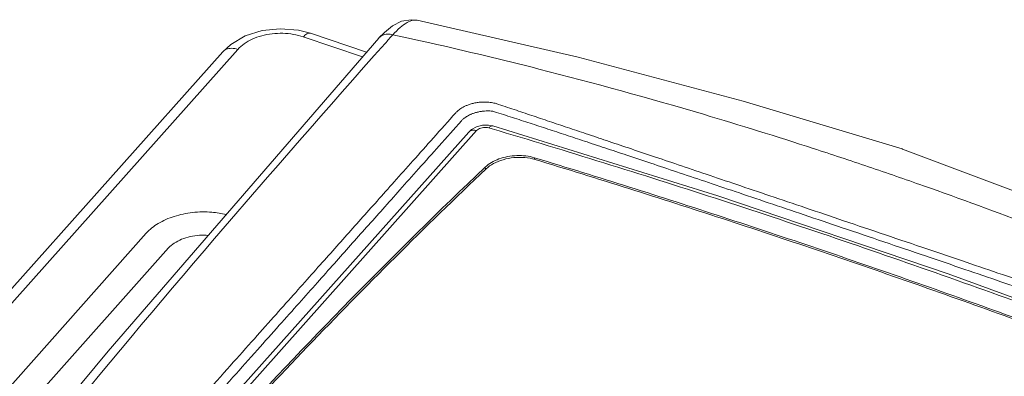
# Model space of a CAD drawing. Header units: millimetres. Extents: x -473 to 23648, y -382 to 1866.
# Tile 49 of 256: x 463 to 548, y 548 to 579. Entities that reach past the tile are written whole.
import ezdxf

# ---------------------------------------------------------------- set-up
doc = ezdxf.new("R2010")
doc.units = ezdxf.units.MM
doc.header["$LTSCALE"] = 80
doc.layers.get('0').update_dxf_attribs({"linetype": 'CONTINUOUS'})
for name, color, linetype in [('02___PRT_ALL_AXES', 7, 'CONTINUOUS'), ('06___PRT_ALL_SURFS', 7, 'CONTINUOUS'), ('09_ALL_ROUNDS', 7, 'CONTINUOUS')]:
    doc.layers.add(name, color=color, linetype=linetype)

msp = doc.modelspace()

# ---------------------------------------------------------------- linework, layer by layer
at = {"color": 0, "linetype": 'Continuous', "lineweight": 0}
for p, q in [((502.174, 569.294), (501.736, 569.051)), ((503.588, 569.361), (503.21, 569.436)), ((503.511, 569.112), (503.236, 569.193)), ((503.588, 569.361), (503.588, 569.361)), ((501.502, 568.837), (449.642, 510.635)), ((502.181, 568.962), (449.957, 510.353)), ((501.736, 569.051), (501.502, 568.836)), ((507.162, 566.465), (507.156, 566.626)), ((507.258, 566.596), (507.156, 566.626)), ((502.878, 565.773), (502.929, 565.821)), ((502.934, 565.659), (502.929, 565.821))]:
    msp.add_line(p, q, dxfattribs=at)
for points in [[(503.21, 569.436), (502.681, 569.426), (502.174, 569.294)], [(562.178, 549.507), (542.793, 556.618), (522.966, 563.338), (503.588, 569.362)]]:
    msp.add_lwpolyline(points, dxfattribs=at)
msp.add_arc((812.495, 239.702), 449.649, 133.51728, 137.64895, dxfattribs=at)
for points, knots in [([(503.236, 569.193), (503.163, 569.215), (503.006, 569.242), (502.768, 569.236), (502.537, 569.186), (502.336, 569.098), (502.224, 569.011), (502.181, 568.962)], [0, 0, 0, 0, 0.229801, 0.471751, 0.710921, 0.933216, 1.128538, 1.128538, 1.128538, 1.128538]), ([(503.236, 569.193), (503.291, 569.255), (503.392, 569.352), (503.537, 569.375), (503.588, 569.361)], [0, 0, 0, 0, 0.2457517, 0.4051682, 0.4051682, 0.4051682, 0.4051682]), ([(561.839, 549.335), (555.35, 551.805), (542.374, 556.565), (522.925, 563.158), (509.946, 567.198), (503.511, 569.112)], [0, 0, 0, 0, 20.82757, 41.459744, 61.601985, 61.601985, 61.601985, 61.601985]), ([(502.181, 568.962), (502.079, 568.992), (501.882, 569.022), (501.638, 568.959), (501.533, 568.87), (501.503, 568.836)], [0, 0, 0, 0, 0.3163344, 0.5880098, 0.7231534, 0.7231534, 0.7231534, 0.7231534]), ([(502.929, 565.821), (503.086, 565.971), (503.461, 566.243), (504.115, 566.544), (504.854, 566.744), (505.636, 566.831), (506.414, 566.801), (506.918, 566.699), (507.156, 566.626)], [0, 0, 0, 0, 0.653277, 1.375848, 2.147743, 2.941511, 3.726905, 4.474898, 4.474898, 4.474898, 4.474898]), ([(507.218, 566.467), (506.93, 566.554), (506.318, 566.666), (505.383, 566.659), (504.467, 566.487), (503.649, 566.164), (503.18, 565.842), (502.989, 565.661)], [0, 0, 0, 0, 0.900968, 1.852113, 2.790904, 3.682288, 4.473093, 4.473093, 4.473093, 4.473093]), ([(555.737, 550.172), (550.403, 552.165), (539.665, 556.056), (523.502, 561.534), (512.659, 564.955), (507.258, 566.596)], [0, 0, 0, 0, 17.084061, 34.261005, 51.192944, 51.192944, 51.192944, 51.192944]), ([(555.69, 550.041), (550.321, 552.048), (539.583, 555.939), (523.422, 561.416), (512.616, 564.827), (507.218, 566.467)], [0, 0, 0, 0, 17.195344, 34.260676, 51.187126, 51.187126, 51.187126, 51.187126]), ([(502.989, 565.661), (500.349, 563.15), (495.156, 558.095), (487.593, 550.376), (482.706, 545.14), (480.31, 542.508)], [0, 0, 0, 0, 10.931272, 21.736827, 32.4165, 32.4165, 32.4165, 32.4165])]:
    msp.add_open_spline(points, degree=3, knots=knots, dxfattribs=at)
at = {"layer": '02___PRT_ALL_AXES', "color": 0, "linetype": 'Continuous', "lineweight": 0}
for p, q in [((538.874, 567.372), (538.832, 567.387)), ((473.722, 560.112), (411.474, 490.252)), ((475.653, 558.843), (413.405, 488.983))]:
    msp.add_line(p, q, dxfattribs=at)
msp.add_lwpolyline([(538.832, 567.387), (525.151, 571.509), (510.933, 575.28), (497.049, 578.47)], dxfattribs=at)
for points, knots in [([(480.602, 561.731), (480.199, 561.828), (479.238, 561.977), (477.72, 561.954), (476.147, 561.629), (474.774, 561.034), (474.017, 560.443), (473.722, 560.112)], [0, 0, 0, 0, 1.244719, 2.904564, 4.528049, 6.031769, 7.360755, 7.360755, 7.360755, 7.360755]), ([(479.059, 559.93), (478.813, 559.95), (478.294, 559.957), (477.521, 559.852), (476.782, 559.626), (476.146, 559.296), (475.795, 559.002), (475.653, 558.843)], [0, 0, 0, 0, 0.740096, 1.551631, 2.329834, 3.04821, 3.688148, 3.688148, 3.688148, 3.688148])]:
    msp.add_open_spline(points, degree=3, knots=knots, dxfattribs=at)
at = {"layer": '06___PRT_ALL_SURFS', "color": 0, "linetype": 'Continuous', "lineweight": 0}
msp.add_lwpolyline([(579.187, 550.636), (565.979, 556.63), (552.251, 562.327), (538.874, 567.372)], dxfattribs=at)
at = {"layer": '09_ALL_ROUNDS', "color": 0, "linetype": 'Continuous', "lineweight": 0}
for p, q in [((497.056, 578.468), (497.049, 578.47)), ((493.761, 576.939), (470.436, 549.946)), ((492.355, 575.311), (487.253, 577.04)), ((492.7, 575.711), (487.877, 577.346)), ((493.765, 576.943), (493.761, 576.939)), ((481.603, 575.955), (397.002, 481.01)), ((480.306, 575.754), (395.703, 480.806)), ((470.436, 549.946), (463.324, 541.37))]:
    msp.add_line(p, q, dxfattribs=at)
for points in [[(497.058, 578.468), (496.541, 578.522), (495.707, 578.381), (494.938, 577.994)], [(487.877, 577.346), (486.833, 577.615), (485.272, 577.747), (483.714, 577.582), (482.256, 577.125)], [(494.938, 577.994), (494.241, 577.431), (493.765, 576.943)], [(482.256, 577.125), (480.997, 576.392), (480.306, 575.754)]]:
    msp.add_lwpolyline(points, dxfattribs=at)
for centre, radius, start, end in [((496.891, 577.693), 0.791, 78.54653, 79.53542), ((1362.87, -196.385), 1162.642, 138.337345, 140.537446)]:
    msp.add_arc(centre, radius, start, end, dxfattribs=at)
for points, knots in [([(497.035, 578.471), (496.936, 578.489), (496.635, 578.489), (496.131, 578.264), (495.547, 577.824), (495.165, 577.444), (494.966, 577.23)], [0, 0, 0, 0, 0.302122, 0.881081, 1.616044, 2.49306, 2.49306, 2.49306, 2.49306]), ([(487.253, 577.04), (486.974, 577.135), (486.389, 577.28), (485.481, 577.367), (484.562, 577.325), (483.676, 577.157), (482.861, 576.87), (482.158, 576.477), (481.766, 576.138), (481.603, 575.955)], [0, 0, 0, 0, 0.883197, 1.801516, 2.726417, 3.633273, 4.499057, 5.305229, 6.038275, 6.038275, 6.038275, 6.038275]), ([(487.253, 577.04), (487.343, 577.141), (487.508, 577.3), (487.748, 577.376), (487.84, 577.356)], [0, 0, 0, 0, 0.4038411, 0.6863801, 0.6863801, 0.6863801, 0.6863801]), ([(494.965, 577.228), (494.812, 577.264), (494.511, 577.296), (494.085, 577.203), (493.854, 577.041), (493.766, 576.944), (493.765, 576.943)], [0, 0, 0, 0, 0.470707, 0.893927, 1.283051, 1.287591, 1.287591, 1.287591, 1.287591]), ([(494.965, 577.226), (496.028, 576.996), (500.236, 576.067), (509.188, 573.918), (520.204, 570.879), (529.628, 567.949), (534.347, 566.383), (535.924, 565.849)], [0, 0, 0, 0, 3.263377, 12.926531, 27.615948, 37.534937, 42.530859, 42.530859, 42.530859, 42.530859]), ([(481.603, 575.955), (481.432, 576.014), (481.094, 576.082), (480.625, 576.011), (480.388, 575.844), (480.306, 575.754)], [0, 0, 0, 0, 0.543806, 1.015757, 1.38187, 1.38187, 1.38187, 1.38187]), ([(500.379, 570.491), (500.41, 570.525), (500.478, 570.597), (500.597, 570.704), (500.741, 570.815), (500.914, 570.928), (501.118, 571.039), (501.358, 571.146), (501.638, 571.245), (501.958, 571.331), (502.302, 571.393), (502.643, 571.425), (502.956, 571.427), (503.229, 571.409), (503.396, 571.387), (503.473, 571.374)], [0, 0, 0, 0, 0.137881, 0.29693, 0.479042, 0.684332, 0.914611, 1.174686, 1.471106, 1.806925, 2.167273, 2.519499, 2.832706, 3.103721, 3.339034, 3.339034, 3.339034, 3.339034]), ([(503.473, 571.374), (503.541, 571.365), (503.675, 571.341), (503.806, 571.305), (503.87, 571.284)], [0, 0, 0, 0, 0.2056865, 0.4067829, 0.4067829, 0.4067829, 0.4067829]), ([(503.87, 571.284), (504.384, 571.114), (505.406, 570.775), (506.935, 570.264), (508.466, 569.751), (510.028, 569.226), (511.663, 568.676), (513.415, 568.086), (515.313, 567.445), (517.372, 566.75), (519.604, 565.996), (522.027, 565.177), (524.659, 564.287), (527.51, 563.322), (530.58, 562.283), (532.7, 561.565), (533.795, 561.194)], [0, 0, 0, 0, 1.62509, 3.230311, 4.83629, 6.468272, 8.174678, 10.011129, 12.015083, 14.184917, 16.529811, 19.083499, 21.8574, 24.866065, 28.111416, 31.580622, 31.580622, 31.580622, 31.580622]), ([(478.332, 545.748), (479.12, 546.632), (480.609, 548.304), (482.728, 550.681), (484.628, 552.814), (486.35, 554.746), (487.932, 556.521), (489.411, 558.181), (490.825, 559.768), (492.216, 561.329), (493.632, 562.918), (495.126, 564.595), (496.744, 566.411), (498.51, 568.393), (499.739, 569.773), (500.379, 570.491)], [0, 0, 0, 0, 3.553756, 6.716506, 9.553229, 12.122574, 14.481313, 16.685924, 18.792191, 20.859037, 22.95837, 25.177439, 27.596925, 30.255404, 33.140552, 33.140552, 33.140552, 33.140552]), ([(500.878, 569.808), (500.903, 569.836), (500.96, 569.895), (501.057, 569.983), (501.175, 570.075), (501.315, 570.17), (501.481, 570.265), (501.676, 570.359), (501.905, 570.45), (502.167, 570.532), (502.448, 570.598), (502.727, 570.64), (502.985, 570.659), (503.214, 570.66), (503.355, 570.652), (503.421, 570.647)], [0, 0, 0, 0, 0.112878, 0.243585, 0.393358, 0.561886, 0.750766, 0.965265, 1.211267, 1.490276, 1.787671, 2.076673, 2.336186, 2.563321, 2.761262, 2.761262, 2.761262, 2.761262]), ([(503.421, 570.647), (503.471, 570.642), (503.57, 570.628), (503.666, 570.604), (503.713, 570.59)], [0, 0, 0, 0, 0.1511912, 0.297943, 0.297943, 0.297943, 0.297943]), ([(503.713, 570.59), (504.229, 570.425), (505.254, 570.096), (506.787, 569.599), (508.321, 569.097), (509.886, 568.581), (511.523, 568.039), (513.278, 567.455), (515.178, 566.821), (517.238, 566.132), (519.472, 565.383), (521.896, 564.568), (524.53, 563.681), (527.381, 562.719), (530.451, 561.682), (532.571, 560.964), (533.666, 560.593)], [0, 0, 0, 0, 1.624848, 3.229489, 4.835086, 6.466811, 8.173039, 10.009353, 12.013198, 14.182944, 16.527762, 19.081362, 21.855155, 24.863676, 28.108807, 31.577672, 31.577672, 31.577672, 31.577672]), ([(478.829, 545.045), (479.617, 545.93), (481.106, 547.603), (483.223, 549.982), (485.123, 552.116), (486.845, 554.049), (488.426, 555.826), (489.905, 557.486), (491.319, 559.075), (492.71, 560.637), (494.126, 562.227), (495.621, 563.906), (497.241, 565.724), (499.008, 567.708), (500.238, 569.089), (500.878, 569.808)], [0, 0, 0, 0, 3.553784, 6.717529, 9.55503, 12.125016, 14.484332, 16.689533, 18.79649, 20.864243, 22.964847, 25.18569, 27.607464, 30.268566, 33.156531, 33.156531, 33.156531, 33.156531]), ([(577.054, 549.408), (575.984, 549.901), (571.782, 551.818), (562.867, 555.715), (551.806, 560.164), (542.274, 563.663), (537.509, 565.312), (535.924, 565.849)], [0, 0, 0, 0, 3.534287, 13.857247, 29.185221, 39.29392, 44.313901, 44.313901, 44.313901, 44.313901]), ([(533.795, 561.194), (534.993, 560.788), (537.384, 559.977), (540.906, 558.782), (544.269, 557.641), (547.365, 556.589), (550.15, 555.643), (552.621, 554.803), (554.812, 554.057), (556.78, 553.386), (558.6, 552.764), (560.346, 552.167), (562.074, 551.573), (563.225, 551.175), (563.803, 550.975)], [0, 0, 0, 0, 3.794066, 7.575085, 11.158783, 14.448444, 17.383794, 19.980632, 22.278241, 24.327414, 26.219371, 28.048322, 29.864079, 31.700126, 31.700126, 31.700126, 31.700126]), ([(533.666, 560.593), (534.864, 560.187), (537.255, 559.376), (540.776, 558.179), (544.137, 557.034), (547.23, 555.978), (550.012, 555.026), (552.479, 554.18), (554.666, 553.427), (556.63, 552.748), (558.445, 552.117), (560.184, 551.509), (561.904, 550.903), (563.048, 550.495), (563.623, 550.288)], [0, 0, 0, 0, 3.793594, 7.574058, 11.157089, 14.445929, 17.380295, 19.975951, 22.272144, 24.319627, 26.2095, 28.035741, 29.847852, 31.679434, 31.679434, 31.679434, 31.679434])]:
    msp.add_open_spline(points, degree=3, knots=knots, dxfattribs=at)
for points in [[(487.84, 577.356), (487.852, 577.353), (487.865, 577.349), (487.877, 577.345)], [(494.966, 577.23), (494.742, 576.978), (494.517, 576.726), (494.293, 576.474)]]:
    msp.add_open_spline(points, degree=3, dxfattribs=at)

doc.saveas('drawing.dxf')
